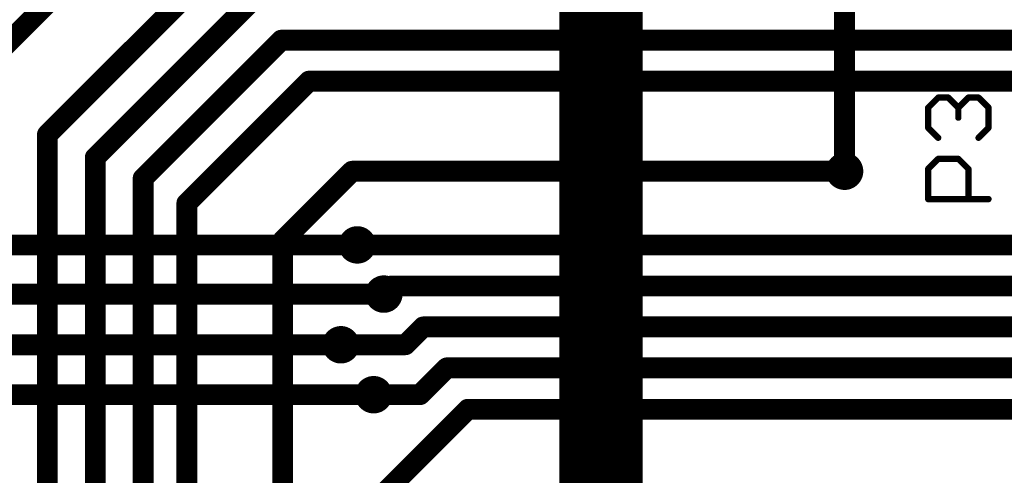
# Model space of a CAD drawing. Extents: x -10 to 150, y -20 to 180.
# Tile 29 of 70: x 44 to 56, y 78 to 84. Entities that reach past the tile are written whole.
import ezdxf

# ---------------------------------------------------------------- set-up
doc = ezdxf.new("R2010")
doc.units = 0
for name, color, linetype in [('1', 12, 'CONTINUOUS'), ('16', 132, 'CONTINUOUS'), ('18', 110, 'CONTINUOUS'), ('25', 253, 'CONTINUOUS')]:
    doc.layers.add(name, color=color, linetype=linetype)

# ---------------------------------------------------------------- blocks, each defined once
blk = doc.blocks.new('ROUNDV')
at = {"const_width": 0.5}
blk.add_lwpolyline([(0, -0.25, 1), (0, 0.25, 1), (0, -0.25)], format="xyb", dxfattribs=at)

msp = doc.modelspace()

# ---------------------------------------------------------------- linework, layer by layer
at = {"layer": '1', "const_width": 0.254}
for points in [[(47.5712, 87.5), (42.7736, 82.7024)], [(46.1714, 84.5), (44.0182, 82.3468)], [(46.535, 84), (44.6024, 82.0674)], [(46.8732, 83.5), (45.1866, 81.8134)], [(46.8732, 83.5), (56.5, 83.5)], [(47.2114, 83), (45.72, 81.5086)], [(47.2114, 83), (56.5, 83)], [(44.0182, 47.0154), (44.0182, 82.3468)], [(44.6024, 46.7106), (44.6024, 82.0674)], [(47.737, 81.9), (46.8884, 81.0514)], [(47.737, 81.9), (53.7464, 81.9)], [(45.1866, 81.8134), (45.1866, 46.482)], [(45.72, 46.228), (45.72, 81.5086)], [(46.8884, 45.6438), (46.8884, 81.0514)], [(57.0088, 81.0006), (47.8, 81.0006)], [(48.2238, 80.5), (48.1238, 80.4)], [(56.5, 80.5), (48.2238, 80.5)], [(48.6056, 80), (48.387, 79.7814)], [(56.5, 80), (48.6056, 80)], [(48.387, 79.7814), (47.6, 79.7814)], [(48.893, 79.5), (48.5648, 79.1718)], [(56.5, 79.5), (48.893, 79.5)], [(48.5648, 79.1718), (48, 79.1718)], [(47.498, 77.343), (49.149, 78.994)], [(49.149, 78.994), (57.0288, 78.994)]]:
    msp.add_lwpolyline(points, dxfattribs=at)
at = {"layer": '1', "const_width": 0.127}
for points in [[(46.8732, 83.5635, 1), (46.8732, 83.4365)], [(46.9181, 83.4551, 1), (46.8283, 83.5449)], [(47.2114, 83.0635, 1), (47.2114, 82.9365)], [(47.2563, 82.9551, 1), (47.1665, 83.0449)], [(44.0817, 82.3468, 1), (43.9547, 82.3468)], [(43.9733, 82.3917, 1), (44.0631, 82.3019)], [(44.6659, 82.0674, 1), (44.5389, 82.0674)], [(44.5575, 82.1123, 1), (44.6473, 82.0225)], [(47.737, 81.9635, 1), (47.737, 81.8365)], [(47.7819, 81.8551, 1), (47.6921, 81.9449)], [(53.7464, 81.8365, 1), (53.7464, 81.9635)], [(45.2501, 81.8134, 1), (45.1231, 81.8134)], [(45.1417, 81.8583, 1), (45.2315, 81.7685)], [(45.7835, 81.5086, 1), (45.6565, 81.5086)], [(45.6751, 81.5535, 1), (45.7649, 81.4637)], [(46.9519, 81.0514, 1), (46.8249, 81.0514)], [(46.8435, 81.0963, 1), (46.9333, 81.0065)], [(47.8, 81.0641, 1), (47.8, 80.9371)], [(48.2238, 80.5635, 1), (48.2238, 80.4365)], [(48.2687, 80.4551, 1), (48.1789, 80.5449)], [(48.0789, 80.4449, 1), (48.1687, 80.3551)], [(48.6056, 80.0635, 1), (48.6056, 79.9365)], [(48.6505, 79.9551, 1), (48.5607, 80.0449)], [(47.6, 79.8449, 1), (47.6, 79.7179)], [(48.387, 79.7179, 1), (48.387, 79.8449)], [(48.3421, 79.8263, 1), (48.4319, 79.7365)], [(48.893, 79.5635, 1), (48.893, 79.4365)], [(48.9379, 79.4551, 1), (48.8481, 79.5449)], [(48, 79.2353, 1), (48, 79.1083)], [(48.5199, 79.2167, 1), (48.6097, 79.1269)], [(48.5648, 79.1083, 1), (48.5648, 79.2353)], [(49.149, 79.0575, 1), (49.149, 78.9305)], [(49.1939, 78.9491, 1), (49.1041, 79.0389)]]:
    msp.add_lwpolyline(points, format="xyb", dxfattribs=at)
at = {"layer": '16'}
for points, const_width in [([(50.7746, 75.5), (50.7746, 89.5)], 1.016), ([(53.7464, 81.9), (53.7464, 85.2)], 0.254), ([(47.8, 81.0006), (38.9318, 81.0006)], 0.254), ([(38.3302, 80.4), (48.1238, 80.4)], 0.254), ([(47.6, 79.7814), (40.9194, 79.7814)], 0.254), ([(48, 79.1718), (39.5478, 79.1718)], 0.254)]:
    msp.add_lwpolyline(points, dxfattribs=dict(at, const_width=const_width))
at = {"layer": '16', "const_width": 0.127}
for points in [[(53.6829, 81.9, 1), (53.8099, 81.9)], [(47.8, 80.9371, 1), (47.8, 81.0641)], [(48.1238, 80.3365, 1), (48.1238, 80.4635)], [(47.6, 79.7179, 1), (47.6, 79.8449)], [(48, 79.1083, 1), (48, 79.2353)]]:
    msp.add_lwpolyline(points, format="xyb", dxfattribs=at)
at = {"layer": '25', "const_width": 0.0762}
for points in [[(54.7665, 82.6765), (54.8893, 82.7994)], [(54.8893, 82.7994), (55.0122, 82.7994)], [(55.0122, 82.7994), (55.1351, 82.6765)], [(55.1351, 82.6765), (55.258, 82.7994)], [(55.258, 82.7994), (55.3808, 82.7994)], [(55.3808, 82.7994), (55.5037, 82.6765)], [(54.7665, 82.4308), (54.7665, 82.6765)], [(55.1351, 82.6765), (55.1351, 82.5537)], [(55.5037, 82.6765), (55.5037, 82.4308)], [(54.8893, 82.3079), (54.7665, 82.4308)], [(55.5037, 82.4308), (55.3808, 82.3079)], [(54.7665, 81.9281), (54.8893, 82.051)], [(54.8893, 82.051), (55.1351, 82.051)], [(55.1351, 82.051), (55.258, 81.9281)], [(54.7665, 81.5595), (54.7665, 81.9281)], [(55.258, 81.9281), (55.258, 81.5595)], [(55.5037, 81.5595), (54.7665, 81.5595)]]:
    msp.add_lwpolyline(points, dxfattribs=at)
at = {"layer": '25', "const_width": 0.0381}
for points in [[(54.8893, 82.8184, 1), (54.8893, 82.7804)], [(54.9028, 82.7859, 1), (54.8759, 82.8129)], [(55.0257, 82.8129, 1), (54.9987, 82.7859)], [(55.0122, 82.7804, 1), (55.0122, 82.8184)], [(55.258, 82.8184, 1), (55.258, 82.7804)], [(55.2714, 82.7859, 1), (55.2445, 82.8129)], [(55.3943, 82.8129, 1), (55.3674, 82.7859)], [(55.3808, 82.7804, 1), (55.3808, 82.8184)], [(54.7855, 82.6765, 1), (54.7474, 82.6765)], [(54.753, 82.69, 1), (54.7799, 82.6631)], [(55.1541, 82.6765, 1), (55.116, 82.6765)], [(55.1216, 82.69, 1), (55.1486, 82.6631)], [(55.1216, 82.6631, 1), (55.1486, 82.69)], [(55.5228, 82.6765, 1), (55.4847, 82.6765)], [(55.4902, 82.6631, 1), (55.5172, 82.69)], [(55.116, 82.5537, 1), (55.1541, 82.5537)], [(54.7799, 82.4443, 1), (54.753, 82.4173)], [(54.7474, 82.4308, 1), (54.7855, 82.4308)], [(55.4847, 82.4308, 1), (55.5228, 82.4308)], [(55.5172, 82.4173, 1), (55.4902, 82.4443)], [(54.8759, 82.2944, 1), (54.9028, 82.3214)], [(55.3674, 82.3214, 1), (55.3943, 82.2944)], [(54.8893, 82.07, 1), (54.8893, 82.0319)], [(54.9028, 82.0375, 1), (54.8759, 82.0645)], [(55.1486, 82.0645, 1), (55.1216, 82.0375)], [(55.1351, 82.0319, 1), (55.1351, 82.07)], [(54.7855, 81.9281, 1), (54.7474, 81.9281)], [(54.753, 81.9416, 1), (54.7799, 81.9146)], [(55.277, 81.9281, 1), (55.2389, 81.9281)], [(55.2445, 81.9146, 1), (55.2714, 81.9416)], [(54.7665, 81.5785, 1), (54.7665, 81.5405)], [(55.5037, 81.5405, 1), (55.5037, 81.5785)], [(54.7474, 81.5595, 1), (54.7855, 81.5595)], [(55.2389, 81.5595, 1), (55.277, 81.5595)]]:
    msp.add_lwpolyline(points, format="xyb", dxfattribs=at)

# ---------------------------------------------------------------- block references
at = {"layer": '18', "xscale": 0.4572, "yscale": 0.4572}
for p in [(53.7464, 81.9), (53.7464, 81.9), (47.8, 81.0006), (47.8, 81.0006), (48.1238, 80.4), (48.1238, 80.4), (47.6, 79.7814), (47.6, 79.7814), (48, 79.1718), (48, 79.1718)]:
    msp.add_blockref('ROUNDV', p, dxfattribs=at)

doc.saveas('drawing.dxf')
